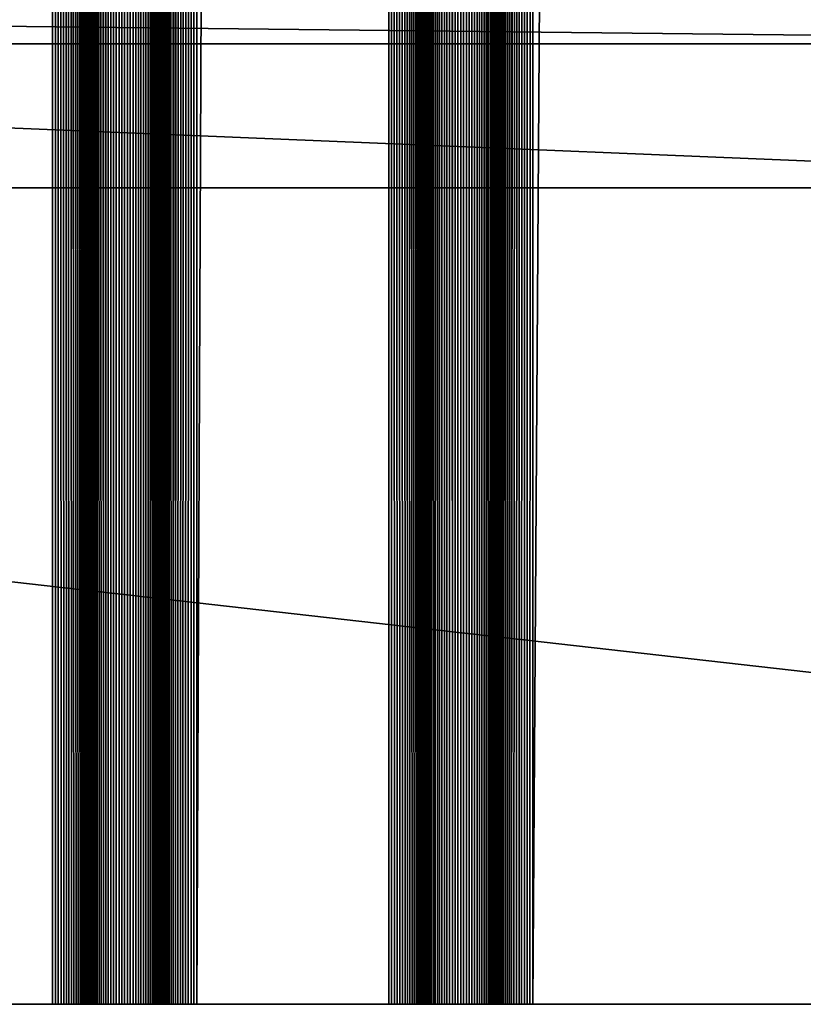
# Model space of a CAD drawing. Extents: x -226 to 226, y -900 to 900.
# Tile 193 of 256: x 149 to 165, y -900 to -880. Entities that reach past the tile are written whole.
import ezdxf

# ---------------------------------------------------------------- set-up
doc = ezdxf.new("R2010")
doc.units = 0
doc.header["$LTSCALE"] = 65.185185
for name, color, linetype in [('117', 7, 'CONTINUOUS'), ('165', 7, 'CONTINUOUS'), ('166', 7, 'CONTINUOUS'), ('167', 7, 'CONTINUOUS'), ('168', 7, 'CONTINUOUS'), ('169', 7, 'CONTINUOUS'), ('170', 7, 'CONTINUOUS'), ('171', 7, 'CONTINUOUS'), ('172', 7, 'CONTINUOUS'), ('173', 7, 'CONTINUOUS'), ('174', 7, 'CONTINUOUS'), ('175', 7, 'CONTINUOUS'), ('176', 7, 'CONTINUOUS'), ('177', 7, 'CONTINUOUS'), ('229', 7, 'CONTINUOUS'), ('245', 7, 'CONTINUOUS'), ('255', 7, 'CONTINUOUS'), ('258', 7, 'CONTINUOUS')]:
    doc.layers.add(name, color=color, linetype=linetype)

msp = doc.modelspace()

# ---------------------------------------------------------------- linework, layer by layer
at = {"layer": '117', "color": 7, "linetype": 'CONTINUOUS'}
for points in [[(181.5, -880), (76, -880), (91.3, -879), (181.5, -880)], [(167.7, -879), (181.5, -880), (91.3, -879), (167.7, -879)], [(226, -900), (76, -900), (76, -883), (226, -900)], [(181.5, -883), (226, -900), (76, -883), (181.5, -883)]]:
    msp.add_3dface(points, dxfattribs=at)
at = {"layer": '165', "color": 7, "linetype": 'CONTINUOUS'}
for points in [[(146.75, -900, 1.9), (149.25, -900, 1.9), (149.25, 0, 1.9), (146.75, -900, 1.9)], [(146.75, 0, 1.9), (146.75, -900, 1.9), (149.25, 0, 1.9), (146.75, 0, 1.9)]]:
    msp.add_3dface(points, dxfattribs=at)
at = {"layer": '166', "color": 7, "linetype": 'CONTINUOUS'}
for points in [[(149.25, -900, 1.9), (149.309, -900, 1.902), (149.25, 0, 1.9), (149.25, -900, 1.9)], [(149.367, -900, 1.909), (149.425, -900, 1.921), (149.25, 0, 1.9), (149.367, -900, 1.909)], [(149.309, -900, 1.902), (149.367, -900, 1.909), (149.25, 0, 1.9), (149.309, -900, 1.902)], [(149.425, -900, 1.921), (149.482, -900, 1.937), (149.25, 0, 1.9), (149.425, -900, 1.921)], [(149.482, -900, 1.937), (149.537, -900, 1.957), (149.25, 0, 1.9), (149.482, -900, 1.937)], [(149.537, -900, 1.957), (149.59, -900, 1.982), (149.25, 0, 1.9), (149.537, -900, 1.957)], [(149.59, -900, 1.982), (149.642, -900, 2.011), (149.25, 0, 1.9), (149.59, -900, 1.982)], [(149.642, -900, 2.011), (149.691, -900, 2.043), (149.25, 0, 1.9), (149.642, -900, 2.011)], [(149.691, -900, 2.043), (149.737, -900, 2.08), (149.25, 0, 1.9), (149.691, -900, 2.043)], [(149.737, -900, 2.08), (149.78, -900, 2.12), (149.25, 0, 1.9), (149.737, -900, 2.08)], [(149.78, -900, 2.12), (149.82, -900, 2.163), (149.25, 0, 1.9), (149.78, -900, 2.12)], [(149.82, -900, 2.163), (149.857, -900, 2.209), (149.25, 0, 1.9), (149.82, -900, 2.163)], [(149.857, -900, 2.209), (150, 0, 2.65), (149.25, 0, 1.9), (149.857, -900, 2.209)], [(149.889, -900, 2.258), (150, 0, 2.65), (149.857, -900, 2.209), (149.889, -900, 2.258)], [(149.918, -900, 2.31), (150, 0, 2.65), (149.889, -900, 2.258), (149.918, -900, 2.31)], [(149.943, -900, 2.363), (150, 0, 2.65), (149.918, -900, 2.31), (149.943, -900, 2.363)], [(149.963, -900, 2.418), (150, 0, 2.65), (149.943, -900, 2.363), (149.963, -900, 2.418)], [(149.979, -900, 2.475), (150, 0, 2.65), (149.963, -900, 2.418), (149.979, -900, 2.475)], [(149.991, -900, 2.533), (150, 0, 2.65), (149.979, -900, 2.475), (149.991, -900, 2.533)], [(149.998, -900, 2.591), (150, 0, 2.65), (149.991, -900, 2.533), (149.998, -900, 2.591)], [(150, -900, 2.65), (150, 0, 2.65), (149.998, -900, 2.591), (150, -900, 2.65)]]:
    msp.add_3dface(points, dxfattribs=at)
at = {"layer": '167', "color": 7, "linetype": 'CONTINUOUS'}
for points in [[(150, -900, 2.65), (150, -900, 6.15), (150, 0, 6.15), (150, -900, 2.65)], [(150, 0, 2.65), (150, -900, 2.65), (150, 0, 6.15), (150, 0, 2.65)]]:
    msp.add_3dface(points, dxfattribs=at)
at = {"layer": '168', "color": 7, "linetype": 'CONTINUOUS'}
for points in [[(150.263, 900, 6.72), (150, 0, 6.15), (150.309, -900, 6.757), (150.263, 900, 6.72)], [(150.309, -900, 6.757), (150.309, 900, 6.757), (150.263, 900, 6.72), (150.309, -900, 6.757)], [(150.309, -900, 6.757), (150.358, -900, 6.789), (150.309, 900, 6.757), (150.309, -900, 6.757)], [(150.358, -900, 6.789), (150.358, 900, 6.789), (150.309, 900, 6.757), (150.358, -900, 6.789)], [(150.358, -900, 6.789), (150.41, -900, 6.818), (150.358, 900, 6.789), (150.358, -900, 6.789)], [(150.41, -900, 6.818), (150.41, 900, 6.818), (150.358, 900, 6.789), (150.41, -900, 6.818)], [(150.41, -900, 6.818), (150.463, -900, 6.843), (150.41, 900, 6.818), (150.41, -900, 6.818)], [(150.463, -900, 6.843), (150.463, 900, 6.843), (150.41, 900, 6.818), (150.463, -900, 6.843)], [(150.463, -900, 6.843), (150.518, -900, 6.863), (150.463, 900, 6.843), (150.463, -900, 6.843)], [(150.518, -900, 6.863), (150.518, 900, 6.863), (150.463, 900, 6.843), (150.518, -900, 6.863)], [(150.518, -900, 6.863), (150.575, -900, 6.879), (150.518, 900, 6.863), (150.518, -900, 6.863)], [(150.575, -900, 6.879), (150.575, 900, 6.879), (150.518, 900, 6.863), (150.575, -900, 6.879)], [(150.575, -900, 6.879), (150.633, -900, 6.891), (150.575, 900, 6.879), (150.575, -900, 6.879)], [(150.633, -900, 6.891), (150.633, 900, 6.891), (150.575, 900, 6.879), (150.633, -900, 6.891)], [(150.633, -900, 6.891), (150.691, -900, 6.898), (150.633, 900, 6.891), (150.633, -900, 6.891)], [(150.691, -900, 6.898), (150.691, 900, 6.898), (150.633, 900, 6.891), (150.691, -900, 6.898)], [(150.691, -900, 6.898), (150.75, -900, 6.9), (150.691, 900, 6.898), (150.691, -900, 6.898)], [(150.75, -900, 6.9), (150.75, 900, 6.9), (150.691, 900, 6.898), (150.75, -900, 6.9)], [(150.75, -900, 6.9), (150.809, -900, 6.898), (150.75, 900, 6.9), (150.75, -900, 6.9)], [(150.809, -900, 6.898), (150.809, 900, 6.898), (150.75, 900, 6.9), (150.809, -900, 6.898)], [(150.809, -900, 6.898), (150.867, -900, 6.891), (150.809, 900, 6.898), (150.809, -900, 6.898)], [(150.867, -900, 6.891), (150.867, 900, 6.891), (150.809, 900, 6.898), (150.867, -900, 6.891)], [(150.867, -900, 6.891), (150.925, -900, 6.879), (150.867, 900, 6.891), (150.867, -900, 6.891)], [(150.925, -900, 6.879), (150.925, 900, 6.879), (150.867, 900, 6.891), (150.925, -900, 6.879)], [(150.925, -900, 6.879), (150.982, -900, 6.863), (150.925, 900, 6.879), (150.925, -900, 6.879)], [(150.982, -900, 6.863), (150.982, 900, 6.863), (150.925, 900, 6.879), (150.982, -900, 6.863)], [(150.982, -900, 6.863), (151.037, -900, 6.843), (150.982, 900, 6.863), (150.982, -900, 6.863)], [(151.037, -900, 6.843), (151.037, 900, 6.843), (150.982, 900, 6.863), (151.037, -900, 6.843)], [(151.037, -900, 6.843), (151.09, -900, 6.818), (151.037, 900, 6.843), (151.037, -900, 6.843)], [(151.09, -900, 6.818), (151.09, 900, 6.818), (151.037, 900, 6.843), (151.09, -900, 6.818)], [(151.09, -900, 6.818), (151.142, -900, 6.789), (151.09, 900, 6.818), (151.09, -900, 6.818)], [(151.142, -900, 6.789), (151.142, 900, 6.789), (151.09, 900, 6.818), (151.142, -900, 6.789)], [(151.142, -900, 6.789), (151.191, -900, 6.757), (151.142, 900, 6.789), (151.142, -900, 6.789)], [(151.191, -900, 6.757), (151.191, 900, 6.757), (151.142, 900, 6.789), (151.191, -900, 6.757)], [(151.191, -900, 6.757), (151.237, -900, 6.72), (151.191, 900, 6.757), (151.191, -900, 6.757)], [(151.237, -900, 6.72), (151.5, 0, 6.15), (151.191, 900, 6.757), (151.237, -900, 6.72)], [(150, -900, 6.15), (150.002, -900, 6.209), (150, 0, 6.15), (150, -900, 6.15)], [(150.009, -900, 6.267), (150.021, -900, 6.325), (150, 0, 6.15), (150.009, -900, 6.267)], [(150.002, -900, 6.209), (150.009, -900, 6.267), (150, 0, 6.15), (150.002, -900, 6.209)], [(150.021, -900, 6.325), (150.037, -900, 6.382), (150, 0, 6.15), (150.021, -900, 6.325)], [(150.037, -900, 6.382), (150.057, -900, 6.437), (150, 0, 6.15), (150.037, -900, 6.382)], [(150.057, -900, 6.437), (150.082, -900, 6.49), (150, 0, 6.15), (150.057, -900, 6.437)], [(150.082, -900, 6.49), (150.111, -900, 6.542), (150, 0, 6.15), (150.082, -900, 6.49)], [(150.111, -900, 6.542), (150.143, -900, 6.591), (150, 0, 6.15), (150.111, -900, 6.542)], [(150.143, -900, 6.591), (150.18, -900, 6.637), (150, 0, 6.15), (150.143, -900, 6.591)], [(150.18, -900, 6.637), (150.22, -900, 6.68), (150, 0, 6.15), (150.18, -900, 6.637)], [(150.22, -900, 6.68), (150.263, -900, 6.72), (150, 0, 6.15), (150.22, -900, 6.68)], [(150.263, -900, 6.72), (150.309, -900, 6.757), (150, 0, 6.15), (150.263, -900, 6.72)], [(151.28, -900, 6.68), (151.5, 0, 6.15), (151.237, -900, 6.72), (151.28, -900, 6.68)], [(151.32, -900, 6.637), (151.5, 0, 6.15), (151.28, -900, 6.68), (151.32, -900, 6.637)], [(151.357, -900, 6.591), (151.5, 0, 6.15), (151.32, -900, 6.637), (151.357, -900, 6.591)], [(151.389, -900, 6.542), (151.5, 0, 6.15), (151.357, -900, 6.591), (151.389, -900, 6.542)], [(151.418, -900, 6.49), (151.5, 0, 6.15), (151.389, -900, 6.542), (151.418, -900, 6.49)], [(151.443, -900, 6.437), (151.5, 0, 6.15), (151.418, -900, 6.49), (151.443, -900, 6.437)], [(151.463, -900, 6.382), (151.5, 0, 6.15), (151.443, -900, 6.437), (151.463, -900, 6.382)], [(151.479, -900, 6.325), (151.5, 0, 6.15), (151.463, -900, 6.382), (151.479, -900, 6.325)], [(151.491, -900, 6.267), (151.5, 0, 6.15), (151.479, -900, 6.325), (151.491, -900, 6.267)], [(151.498, -900, 6.209), (151.5, 0, 6.15), (151.491, -900, 6.267), (151.498, -900, 6.209)], [(151.5, -900, 6.15), (151.5, 0, 6.15), (151.498, -900, 6.209), (151.5, -900, 6.15)]]:
    msp.add_3dface(points, dxfattribs=at)
at = {"layer": '169', "color": 7, "linetype": 'CONTINUOUS'}
for points in [[(151.5, -900, 6.15), (151.5, -900, 2.65), (151.5, 0, 2.65), (151.5, -900, 6.15)], [(151.5, 0, 6.15), (151.5, -900, 6.15), (151.5, 0, 2.65), (151.5, 0, 6.15)]]:
    msp.add_3dface(points, dxfattribs=at)
at = {"layer": '170', "color": 7, "linetype": 'CONTINUOUS'}
for points in [[(151.5, -900, 2.65), (151.502, -900, 2.591), (151.5, 0, 2.65), (151.5, -900, 2.65)], [(151.509, -900, 2.533), (151.521, -900, 2.475), (151.5, 0, 2.65), (151.509, -900, 2.533)], [(151.502, -900, 2.591), (151.509, -900, 2.533), (151.5, 0, 2.65), (151.502, -900, 2.591)], [(151.521, -900, 2.475), (151.537, -900, 2.418), (151.5, 0, 2.65), (151.521, -900, 2.475)], [(151.537, -900, 2.418), (151.557, -900, 2.363), (151.5, 0, 2.65), (151.537, -900, 2.418)], [(151.557, -900, 2.363), (151.582, -900, 2.31), (151.5, 0, 2.65), (151.557, -900, 2.363)], [(151.582, -900, 2.31), (151.611, -900, 2.258), (151.5, 0, 2.65), (151.582, -900, 2.31)], [(151.611, -900, 2.258), (151.643, -900, 2.209), (151.5, 0, 2.65), (151.611, -900, 2.258)], [(151.643, -900, 2.209), (151.68, -900, 2.163), (151.5, 0, 2.65), (151.643, -900, 2.209)], [(151.68, -900, 2.163), (151.72, -900, 2.12), (151.5, 0, 2.65), (151.68, -900, 2.163)], [(151.72, -900, 2.12), (151.763, -900, 2.08), (151.5, 0, 2.65), (151.72, -900, 2.12)], [(151.763, -900, 2.08), (151.809, -900, 2.043), (151.5, 0, 2.65), (151.763, -900, 2.08)], [(151.809, -900, 2.043), (152.25, 0, 1.9), (151.5, 0, 2.65), (151.809, -900, 2.043)], [(151.858, -900, 2.011), (152.25, 0, 1.9), (151.809, -900, 2.043), (151.858, -900, 2.011)], [(151.91, -900, 1.982), (152.25, 0, 1.9), (151.858, -900, 2.011), (151.91, -900, 1.982)], [(151.963, -900, 1.957), (152.25, 0, 1.9), (151.91, -900, 1.982), (151.963, -900, 1.957)], [(152.018, -900, 1.937), (152.25, 0, 1.9), (151.963, -900, 1.957), (152.018, -900, 1.937)], [(152.075, -900, 1.921), (152.25, 0, 1.9), (152.018, -900, 1.937), (152.075, -900, 1.921)], [(152.133, -900, 1.909), (152.25, 0, 1.9), (152.075, -900, 1.921), (152.133, -900, 1.909)], [(152.191, -900, 1.902), (152.25, 0, 1.9), (152.133, -900, 1.909), (152.191, -900, 1.902)], [(152.25, -900, 1.9), (152.25, 0, 1.9), (152.191, -900, 1.902), (152.25, -900, 1.9)]]:
    msp.add_3dface(points, dxfattribs=at)
at = {"layer": '171', "color": 7, "linetype": 'CONTINUOUS'}
for points in [[(152.25, -900, 1.9), (156.25, -900, 1.9), (156.25, 0, 1.9), (152.25, -900, 1.9)], [(152.25, 0, 1.9), (152.25, -900, 1.9), (156.25, 0, 1.9), (152.25, 0, 1.9)]]:
    msp.add_3dface(points, dxfattribs=at)
at = {"layer": '172', "color": 7, "linetype": 'CONTINUOUS'}
for points in [[(156.25, -900, 1.9), (156.309, -900, 1.902), (156.25, 0, 1.9), (156.25, -900, 1.9)], [(156.367, -900, 1.909), (156.425, -900, 1.921), (156.25, 0, 1.9), (156.367, -900, 1.909)], [(156.309, -900, 1.902), (156.367, -900, 1.909), (156.25, 0, 1.9), (156.309, -900, 1.902)], [(156.425, -900, 1.921), (156.482, -900, 1.937), (156.25, 0, 1.9), (156.425, -900, 1.921)], [(156.482, -900, 1.937), (156.537, -900, 1.957), (156.25, 0, 1.9), (156.482, -900, 1.937)], [(156.537, -900, 1.957), (156.59, -900, 1.982), (156.25, 0, 1.9), (156.537, -900, 1.957)], [(156.59, -900, 1.982), (156.642, -900, 2.011), (156.25, 0, 1.9), (156.59, -900, 1.982)], [(156.642, -900, 2.011), (156.691, -900, 2.043), (156.25, 0, 1.9), (156.642, -900, 2.011)], [(156.691, -900, 2.043), (156.737, -900, 2.08), (156.25, 0, 1.9), (156.691, -900, 2.043)], [(156.737, -900, 2.08), (156.78, -900, 2.12), (156.25, 0, 1.9), (156.737, -900, 2.08)], [(156.78, -900, 2.12), (156.82, -900, 2.163), (156.25, 0, 1.9), (156.78, -900, 2.12)], [(156.82, -900, 2.163), (156.857, -900, 2.209), (156.25, 0, 1.9), (156.82, -900, 2.163)], [(156.857, -900, 2.209), (157, 0, 2.65), (156.25, 0, 1.9), (156.857, -900, 2.209)], [(156.889, -900, 2.258), (157, 0, 2.65), (156.857, -900, 2.209), (156.889, -900, 2.258)], [(156.918, -900, 2.31), (157, 0, 2.65), (156.889, -900, 2.258), (156.918, -900, 2.31)], [(156.943, -900, 2.363), (157, 0, 2.65), (156.918, -900, 2.31), (156.943, -900, 2.363)], [(156.963, -900, 2.418), (157, 0, 2.65), (156.943, -900, 2.363), (156.963, -900, 2.418)], [(156.979, -900, 2.475), (157, 0, 2.65), (156.963, -900, 2.418), (156.979, -900, 2.475)], [(156.991, -900, 2.533), (157, 0, 2.65), (156.979, -900, 2.475), (156.991, -900, 2.533)], [(156.998, -900, 2.591), (157, 0, 2.65), (156.991, -900, 2.533), (156.998, -900, 2.591)], [(157, -900, 2.65), (157, 0, 2.65), (156.998, -900, 2.591), (157, -900, 2.65)]]:
    msp.add_3dface(points, dxfattribs=at)
at = {"layer": '173', "color": 7, "linetype": 'CONTINUOUS'}
for points in [[(157, -900, 2.65), (157, -900, 6.15), (157, 0, 6.15), (157, -900, 2.65)], [(157, 0, 2.65), (157, -900, 2.65), (157, 0, 6.15), (157, 0, 2.65)]]:
    msp.add_3dface(points, dxfattribs=at)
at = {"layer": '174', "color": 7, "linetype": 'CONTINUOUS'}
for points in [[(157.263, 900, 6.72), (157, 0, 6.15), (157.309, -900, 6.757), (157.263, 900, 6.72)], [(157.309, -900, 6.757), (157.309, 900, 6.757), (157.263, 900, 6.72), (157.309, -900, 6.757)], [(157.309, -900, 6.757), (157.358, -900, 6.789), (157.309, 900, 6.757), (157.309, -900, 6.757)], [(157.358, -900, 6.789), (157.358, 900, 6.789), (157.309, 900, 6.757), (157.358, -900, 6.789)], [(157.358, -900, 6.789), (157.41, -900, 6.818), (157.358, 900, 6.789), (157.358, -900, 6.789)], [(157.41, -900, 6.818), (157.41, 900, 6.818), (157.358, 900, 6.789), (157.41, -900, 6.818)], [(157.41, -900, 6.818), (157.463, -900, 6.843), (157.41, 900, 6.818), (157.41, -900, 6.818)], [(157.463, -900, 6.843), (157.463, 900, 6.843), (157.41, 900, 6.818), (157.463, -900, 6.843)], [(157.463, -900, 6.843), (157.518, -900, 6.863), (157.463, 900, 6.843), (157.463, -900, 6.843)], [(157.518, -900, 6.863), (157.518, 900, 6.863), (157.463, 900, 6.843), (157.518, -900, 6.863)], [(157.518, -900, 6.863), (157.575, -900, 6.879), (157.518, 900, 6.863), (157.518, -900, 6.863)], [(157.575, -900, 6.879), (157.575, 900, 6.879), (157.518, 900, 6.863), (157.575, -900, 6.879)], [(157.575, -900, 6.879), (157.633, -900, 6.891), (157.575, 900, 6.879), (157.575, -900, 6.879)], [(157.633, -900, 6.891), (157.633, 900, 6.891), (157.575, 900, 6.879), (157.633, -900, 6.891)], [(157.633, -900, 6.891), (157.691, -900, 6.898), (157.633, 900, 6.891), (157.633, -900, 6.891)], [(157.691, -900, 6.898), (157.691, 900, 6.898), (157.633, 900, 6.891), (157.691, -900, 6.898)], [(157.691, -900, 6.898), (157.75, -900, 6.9), (157.691, 900, 6.898), (157.691, -900, 6.898)], [(157.75, -900, 6.9), (157.75, 900, 6.9), (157.691, 900, 6.898), (157.75, -900, 6.9)], [(157.75, -900, 6.9), (157.809, -900, 6.898), (157.75, 900, 6.9), (157.75, -900, 6.9)], [(157.809, -900, 6.898), (157.809, 900, 6.898), (157.75, 900, 6.9), (157.809, -900, 6.898)], [(157.809, -900, 6.898), (157.867, -900, 6.891), (157.809, 900, 6.898), (157.809, -900, 6.898)], [(157.867, -900, 6.891), (157.867, 900, 6.891), (157.809, 900, 6.898), (157.867, -900, 6.891)], [(157.867, -900, 6.891), (157.925, -900, 6.879), (157.867, 900, 6.891), (157.867, -900, 6.891)], [(157.925, -900, 6.879), (157.925, 900, 6.879), (157.867, 900, 6.891), (157.925, -900, 6.879)], [(157.925, -900, 6.879), (157.982, -900, 6.863), (157.925, 900, 6.879), (157.925, -900, 6.879)], [(157.982, -900, 6.863), (157.982, 900, 6.863), (157.925, 900, 6.879), (157.982, -900, 6.863)], [(157.982, -900, 6.863), (158.037, -900, 6.843), (157.982, 900, 6.863), (157.982, -900, 6.863)], [(158.037, -900, 6.843), (158.037, 900, 6.843), (157.982, 900, 6.863), (158.037, -900, 6.843)], [(158.037, -900, 6.843), (158.09, -900, 6.818), (158.037, 900, 6.843), (158.037, -900, 6.843)], [(158.09, -900, 6.818), (158.09, 900, 6.818), (158.037, 900, 6.843), (158.09, -900, 6.818)], [(158.09, -900, 6.818), (158.142, -900, 6.789), (158.09, 900, 6.818), (158.09, -900, 6.818)], [(158.142, -900, 6.789), (158.142, 900, 6.789), (158.09, 900, 6.818), (158.142, -900, 6.789)], [(158.142, -900, 6.789), (158.191, -900, 6.757), (158.142, 900, 6.789), (158.142, -900, 6.789)], [(158.191, -900, 6.757), (158.191, 900, 6.757), (158.142, 900, 6.789), (158.191, -900, 6.757)], [(158.191, -900, 6.757), (158.237, -900, 6.72), (158.191, 900, 6.757), (158.191, -900, 6.757)], [(158.237, -900, 6.72), (158.5, 0, 6.15), (158.191, 900, 6.757), (158.237, -900, 6.72)], [(157, -900, 6.15), (157.002, -900, 6.209), (157, 0, 6.15), (157, -900, 6.15)], [(157.009, -900, 6.267), (157.021, -900, 6.325), (157, 0, 6.15), (157.009, -900, 6.267)], [(157.002, -900, 6.209), (157.009, -900, 6.267), (157, 0, 6.15), (157.002, -900, 6.209)], [(157.021, -900, 6.325), (157.037, -900, 6.382), (157, 0, 6.15), (157.021, -900, 6.325)], [(157.037, -900, 6.382), (157.057, -900, 6.437), (157, 0, 6.15), (157.037, -900, 6.382)], [(157.057, -900, 6.437), (157.082, -900, 6.49), (157, 0, 6.15), (157.057, -900, 6.437)], [(157.082, -900, 6.49), (157.111, -900, 6.542), (157, 0, 6.15), (157.082, -900, 6.49)], [(157.111, -900, 6.542), (157.143, -900, 6.591), (157, 0, 6.15), (157.111, -900, 6.542)], [(157.143, -900, 6.591), (157.18, -900, 6.637), (157, 0, 6.15), (157.143, -900, 6.591)], [(157.18, -900, 6.637), (157.22, -900, 6.68), (157, 0, 6.15), (157.18, -900, 6.637)], [(157.22, -900, 6.68), (157.263, -900, 6.72), (157, 0, 6.15), (157.22, -900, 6.68)], [(157.263, -900, 6.72), (157.309, -900, 6.757), (157, 0, 6.15), (157.263, -900, 6.72)], [(158.28, -900, 6.68), (158.5, 0, 6.15), (158.237, -900, 6.72), (158.28, -900, 6.68)], [(158.32, -900, 6.637), (158.5, 0, 6.15), (158.28, -900, 6.68), (158.32, -900, 6.637)], [(158.357, -900, 6.591), (158.5, 0, 6.15), (158.32, -900, 6.637), (158.357, -900, 6.591)], [(158.389, -900, 6.542), (158.5, 0, 6.15), (158.357, -900, 6.591), (158.389, -900, 6.542)], [(158.418, -900, 6.49), (158.5, 0, 6.15), (158.389, -900, 6.542), (158.418, -900, 6.49)], [(158.443, -900, 6.437), (158.5, 0, 6.15), (158.418, -900, 6.49), (158.443, -900, 6.437)], [(158.463, -900, 6.382), (158.5, 0, 6.15), (158.443, -900, 6.437), (158.463, -900, 6.382)], [(158.479, -900, 6.325), (158.5, 0, 6.15), (158.463, -900, 6.382), (158.479, -900, 6.325)], [(158.491, -900, 6.267), (158.5, 0, 6.15), (158.479, -900, 6.325), (158.491, -900, 6.267)], [(158.498, -900, 6.209), (158.5, 0, 6.15), (158.491, -900, 6.267), (158.498, -900, 6.209)], [(158.5, -900, 6.15), (158.5, 0, 6.15), (158.498, -900, 6.209), (158.5, -900, 6.15)]]:
    msp.add_3dface(points, dxfattribs=at)
at = {"layer": '175', "color": 7, "linetype": 'CONTINUOUS'}
for points in [[(158.5, -900, 6.15), (158.5, -900, 2.65), (158.5, 0, 2.65), (158.5, -900, 6.15)], [(158.5, 0, 6.15), (158.5, -900, 6.15), (158.5, 0, 2.65), (158.5, 0, 6.15)]]:
    msp.add_3dface(points, dxfattribs=at)
at = {"layer": '176', "color": 7, "linetype": 'CONTINUOUS'}
for points in [[(158.5, -900, 2.65), (158.502, -900, 2.591), (158.5, 0, 2.65), (158.5, -900, 2.65)], [(158.509, -900, 2.533), (158.521, -900, 2.475), (158.5, 0, 2.65), (158.509, -900, 2.533)], [(158.502, -900, 2.591), (158.509, -900, 2.533), (158.5, 0, 2.65), (158.502, -900, 2.591)], [(158.521, -900, 2.475), (158.537, -900, 2.418), (158.5, 0, 2.65), (158.521, -900, 2.475)], [(158.537, -900, 2.418), (158.557, -900, 2.363), (158.5, 0, 2.65), (158.537, -900, 2.418)], [(158.557, -900, 2.363), (158.582, -900, 2.31), (158.5, 0, 2.65), (158.557, -900, 2.363)], [(158.582, -900, 2.31), (158.611, -900, 2.258), (158.5, 0, 2.65), (158.582, -900, 2.31)], [(158.611, -900, 2.258), (158.643, -900, 2.209), (158.5, 0, 2.65), (158.611, -900, 2.258)], [(158.643, -900, 2.209), (158.68, -900, 2.163), (158.5, 0, 2.65), (158.643, -900, 2.209)], [(158.68, -900, 2.163), (158.72, -900, 2.12), (158.5, 0, 2.65), (158.68, -900, 2.163)], [(158.72, -900, 2.12), (158.763, -900, 2.08), (158.5, 0, 2.65), (158.72, -900, 2.12)], [(158.763, -900, 2.08), (158.809, -900, 2.043), (158.5, 0, 2.65), (158.763, -900, 2.08)], [(158.809, -900, 2.043), (159.25, 0, 1.9), (158.5, 0, 2.65), (158.809, -900, 2.043)], [(158.858, -900, 2.011), (159.25, 0, 1.9), (158.809, -900, 2.043), (158.858, -900, 2.011)], [(158.91, -900, 1.982), (159.25, 0, 1.9), (158.858, -900, 2.011), (158.91, -900, 1.982)], [(158.963, -900, 1.957), (159.25, 0, 1.9), (158.91, -900, 1.982), (158.963, -900, 1.957)], [(159.018, -900, 1.937), (159.25, 0, 1.9), (158.963, -900, 1.957), (159.018, -900, 1.937)], [(159.075, -900, 1.921), (159.25, 0, 1.9), (159.018, -900, 1.937), (159.075, -900, 1.921)], [(159.133, -900, 1.909), (159.25, 0, 1.9), (159.075, -900, 1.921), (159.133, -900, 1.909)], [(159.191, -900, 1.902), (159.25, 0, 1.9), (159.133, -900, 1.909), (159.191, -900, 1.902)], [(159.25, -900, 1.9), (159.25, 0, 1.9), (159.191, -900, 1.902), (159.25, -900, 1.9)]]:
    msp.add_3dface(points, dxfattribs=at)
at = {"layer": '177', "color": 7, "linetype": 'CONTINUOUS'}
for points in [[(159.25, -900, 1.9), (165.25, -900, 1.9), (165.25, 0, 1.9), (159.25, -900, 1.9)], [(159.25, 0, 1.9), (159.25, -900, 1.9), (165.25, 0, 1.9), (159.25, 0, 1.9)]]:
    msp.add_3dface(points, dxfattribs=at)
at = {"layer": '229', "color": 7, "linetype": 'CONTINUOUS'}
for points in [[(76, -900, 1.9), (76, -900), (226, -900), (76, -900, 1.9)], [(77.25, -900, 1.9), (76, -900, 1.9), (226, -900), (77.25, -900, 1.9)], [(77.309, -900, 1.902), (77.25, -900, 1.9), (226, -900), (77.309, -900, 1.902)], [(77.367, -900, 1.909), (77.309, -900, 1.902), (226, -900), (77.367, -900, 1.909)], [(77.425, -900, 1.921), (77.367, -900, 1.909), (226, -900), (77.425, -900, 1.921)], [(80.25, -900, 1.9), (77.425, -900, 1.921), (226, -900), (80.25, -900, 1.9)], [(86.25, -900, 1.9), (80.25, -900, 1.9), (226, -900), (86.25, -900, 1.9)], [(86.309, -900, 1.902), (86.25, -900, 1.9), (226, -900), (86.309, -900, 1.902)], [(86.367, -900, 1.909), (86.309, -900, 1.902), (226, -900), (86.367, -900, 1.909)], [(86.425, -900, 1.921), (86.367, -900, 1.909), (226, -900), (86.425, -900, 1.921)], [(226, -900), (89.25, -900, 1.9), (86.425, -900, 1.921), (226, -900)], [(93.25, -900, 1.9), (89.25, -900, 1.9), (226, -900), (93.25, -900, 1.9)], [(93.309, -900, 1.902), (93.25, -900, 1.9), (226, -900), (93.309, -900, 1.902)], [(93.367, -900, 1.909), (93.309, -900, 1.902), (226, -900), (93.367, -900, 1.909)], [(93.425, -900, 1.921), (93.367, -900, 1.909), (226, -900), (93.425, -900, 1.921)], [(93.482, -900, 1.937), (93.425, -900, 1.921), (226, -900), (93.482, -900, 1.937)], [(93.537, -900, 1.957), (93.482, -900, 1.937), (226, -900), (93.537, -900, 1.957)], [(93.59, -900, 1.982), (93.537, -900, 1.957), (226, -900), (93.59, -900, 1.982)], [(93.642, -900, 2.011), (93.59, -900, 1.982), (226, -900), (93.642, -900, 2.011)], [(93.691, -900, 2.043), (93.642, -900, 2.011), (226, -900), (93.691, -900, 2.043)], [(93.737, -900, 2.08), (93.691, -900, 2.043), (226, -900), (93.737, -900, 2.08)], [(93.78, -900, 2.12), (93.737, -900, 2.08), (226, -900), (93.78, -900, 2.12)], [(93.82, -900, 2.163), (93.78, -900, 2.12), (226, -900), (93.82, -900, 2.163)], [(93.857, -900, 2.209), (93.82, -900, 2.163), (226, -900), (93.857, -900, 2.209)], [(226, -900), (115.25, -900, 1.9), (93.857, -900, 2.209), (226, -900)], [(117.75, -900, 1.9), (115.25, -900, 1.9), (226, -900), (117.75, -900, 1.9)], [(117.809, -900, 1.902), (117.75, -900, 1.9), (226, -900), (117.809, -900, 1.902)], [(117.867, -900, 1.909), (117.809, -900, 1.902), (226, -900), (117.867, -900, 1.909)], [(117.925, -900, 1.921), (117.867, -900, 1.909), (226, -900), (117.925, -900, 1.921)], [(117.982, -900, 1.937), (117.925, -900, 1.921), (226, -900), (117.982, -900, 1.937)], [(120.75, -900, 1.9), (117.982, -900, 1.937), (226, -900), (120.75, -900, 1.9)], [(123.25, -900, 1.9), (120.75, -900, 1.9), (226, -900), (123.25, -900, 1.9)], [(123.309, -900, 1.902), (123.25, -900, 1.9), (226, -900), (123.309, -900, 1.902)], [(123.367, -900, 1.909), (123.309, -900, 1.902), (226, -900), (123.367, -900, 1.909)], [(123.425, -900, 1.921), (123.367, -900, 1.909), (226, -900), (123.425, -900, 1.921)], [(123.482, -900, 1.937), (123.425, -900, 1.921), (226, -900), (123.482, -900, 1.937)], [(126.25, -900, 1.9), (123.482, -900, 1.937), (226, -900), (126.25, -900, 1.9)], [(132.25, -900, 1.9), (126.25, -900, 1.9), (226, -900), (132.25, -900, 1.9)], [(132.309, -900, 1.902), (132.25, -900, 1.9), (226, -900), (132.309, -900, 1.902)], [(132.367, -900, 1.909), (132.309, -900, 1.902), (226, -900), (132.367, -900, 1.909)], [(132.425, -900, 1.921), (132.367, -900, 1.909), (226, -900), (132.425, -900, 1.921)], [(132.482, -900, 1.937), (132.425, -900, 1.921), (226, -900), (132.482, -900, 1.937)], [(135.25, -900, 1.9), (132.482, -900, 1.937), (226, -900), (135.25, -900, 1.9)], [(137.75, -900, 1.9), (135.25, -900, 1.9), (226, -900), (137.75, -900, 1.9)], [(137.809, -900, 1.902), (137.75, -900, 1.9), (226, -900), (137.809, -900, 1.902)], [(137.867, -900, 1.909), (137.809, -900, 1.902), (226, -900), (137.867, -900, 1.909)], [(137.925, -900, 1.921), (137.867, -900, 1.909), (226, -900), (137.925, -900, 1.921)], [(137.982, -900, 1.937), (137.925, -900, 1.921), (226, -900), (137.982, -900, 1.937)], [(138.037, -900, 1.957), (137.982, -900, 1.937), (226, -900), (138.037, -900, 1.957)], [(138.09, -900, 1.982), (138.037, -900, 1.957), (226, -900), (138.09, -900, 1.982)], [(138.142, -900, 2.011), (138.09, -900, 1.982), (226, -900), (138.142, -900, 2.011)], [(138.191, -900, 2.043), (138.142, -900, 2.011), (226, -900), (138.191, -900, 2.043)], [(138.237, -900, 2.08), (138.191, -900, 2.043), (226, -900), (138.237, -900, 2.08)], [(146.75, -900, 1.9), (138.237, -900, 2.08), (226, -900), (146.75, -900, 1.9)], [(149.25, -900, 1.9), (146.75, -900, 1.9), (226, -900), (149.25, -900, 1.9)], [(149.309, -900, 1.902), (149.25, -900, 1.9), (226, -900), (149.309, -900, 1.902)], [(149.367, -900, 1.909), (149.309, -900, 1.902), (226, -900), (149.367, -900, 1.909)], [(149.425, -900, 1.921), (149.367, -900, 1.909), (226, -900), (149.425, -900, 1.921)], [(149.482, -900, 1.937), (149.425, -900, 1.921), (226, -900), (149.482, -900, 1.937)], [(149.537, -900, 1.957), (149.482, -900, 1.937), (226, -900), (149.537, -900, 1.957)], [(149.59, -900, 1.982), (149.537, -900, 1.957), (152.25, -900, 1.9), (149.59, -900, 1.982)], [(152.25, -900, 1.9), (149.537, -900, 1.957), (226, -900), (152.25, -900, 1.9)], [(149.642, -900, 2.011), (149.59, -900, 1.982), (152.191, -900, 1.902), (149.642, -900, 2.011)], [(152.191, -900, 1.902), (149.59, -900, 1.982), (152.25, -900, 1.9), (152.191, -900, 1.902)], [(149.691, -900, 2.043), (149.642, -900, 2.011), (152.191, -900, 1.902), (149.691, -900, 2.043)], [(149.737, -900, 2.08), (149.691, -900, 2.043), (152.191, -900, 1.902), (149.737, -900, 2.08)], [(149.78, -900, 2.12), (149.737, -900, 2.08), (152.191, -900, 1.902), (149.78, -900, 2.12)], [(149.82, -900, 2.163), (149.78, -900, 2.12), (152.191, -900, 1.902), (149.82, -900, 2.163)], [(149.857, -900, 2.209), (149.82, -900, 2.163), (152.133, -900, 1.909), (149.857, -900, 2.209)], [(152.133, -900, 1.909), (149.82, -900, 2.163), (152.191, -900, 1.902), (152.133, -900, 1.909)], [(149.889, -900, 2.258), (149.857, -900, 2.209), (152.133, -900, 1.909), (149.889, -900, 2.258)], [(149.918, -900, 2.31), (149.889, -900, 2.258), (152.133, -900, 1.909), (149.918, -900, 2.31)], [(149.943, -900, 2.363), (149.918, -900, 2.31), (152.075, -900, 1.921), (149.943, -900, 2.363)], [(152.075, -900, 1.921), (149.918, -900, 2.31), (152.133, -900, 1.909), (152.075, -900, 1.921)], [(149.963, -900, 2.418), (149.943, -900, 2.363), (152.075, -900, 1.921), (149.963, -900, 2.418)], [(149.979, -900, 2.475), (149.963, -900, 2.418), (152.075, -900, 1.921), (149.979, -900, 2.475)], [(149.991, -900, 2.533), (149.979, -900, 2.475), (152.018, -900, 1.937), (149.991, -900, 2.533)], [(152.018, -900, 1.937), (149.979, -900, 2.475), (152.075, -900, 1.921), (152.018, -900, 1.937)], [(149.998, -900, 2.591), (149.991, -900, 2.533), (152.018, -900, 1.937), (149.998, -900, 2.591)], [(150, -900, 2.65), (149.998, -900, 2.591), (152.018, -900, 1.937), (150, -900, 2.65)], [(150, -900, 6.15), (150, -900, 2.65), (151.557, -900, 2.363), (150, -900, 6.15)], [(151.557, -900, 2.363), (150, -900, 2.65), (151.582, -900, 2.31), (151.557, -900, 2.363)], [(151.582, -900, 2.31), (150, -900, 2.65), (151.611, -900, 2.258), (151.582, -900, 2.31)], [(151.611, -900, 2.258), (150, -900, 2.65), (151.643, -900, 2.209), (151.611, -900, 2.258)], [(151.643, -900, 2.209), (150, -900, 2.65), (151.68, -900, 2.163), (151.643, -900, 2.209)], [(151.68, -900, 2.163), (150, -900, 2.65), (151.72, -900, 2.12), (151.68, -900, 2.163)], [(151.72, -900, 2.12), (150, -900, 2.65), (151.763, -900, 2.08), (151.72, -900, 2.12)], [(151.763, -900, 2.08), (150, -900, 2.65), (151.809, -900, 2.043), (151.763, -900, 2.08)], [(151.809, -900, 2.043), (150, -900, 2.65), (151.858, -900, 2.011), (151.809, -900, 2.043)], [(151.858, -900, 2.011), (150, -900, 2.65), (151.91, -900, 1.982), (151.858, -900, 2.011)], [(151.91, -900, 1.982), (150, -900, 2.65), (151.963, -900, 1.957), (151.91, -900, 1.982)], [(151.963, -900, 1.957), (150, -900, 2.65), (152.018, -900, 1.937), (151.963, -900, 1.957)], [(150.002, -900, 6.209), (150, -900, 6.15), (151.557, -900, 2.363), (150.002, -900, 6.209)], [(150.009, -900, 6.267), (150.002, -900, 6.209), (151.557, -900, 2.363), (150.009, -900, 6.267)], [(150.021, -900, 6.325), (150.009, -900, 6.267), (151.557, -900, 2.363), (150.021, -900, 6.325)], [(150.037, -900, 6.382), (150.021, -900, 6.325), (151.557, -900, 2.363), (150.037, -900, 6.382)], [(150.057, -900, 6.437), (150.037, -900, 6.382), (151.537, -900, 2.418), (150.057, -900, 6.437)], [(151.537, -900, 2.418), (150.037, -900, 6.382), (151.557, -900, 2.363), (151.537, -900, 2.418)], [(150.082, -900, 6.49), (150.057, -900, 6.437), (151.537, -900, 2.418), (150.082, -900, 6.49)], [(150.111, -900, 6.542), (150.082, -900, 6.49), (151.537, -900, 2.418), (150.111, -900, 6.542)], [(150.143, -900, 6.591), (150.111, -900, 6.542), (151.537, -900, 2.418), (150.143, -900, 6.591)], [(150.18, -900, 6.637), (150.143, -900, 6.591), (151.537, -900, 2.418), (150.18, -900, 6.637)], [(150.22, -900, 6.68), (150.18, -900, 6.637), (151.537, -900, 2.418), (150.22, -900, 6.68)], [(150.263, -900, 6.72), (150.22, -900, 6.68), (151.537, -900, 2.418), (150.263, -900, 6.72)], [(151.537, -900, 2.418), (151.521, -900, 2.475), (150.263, -900, 6.72), (151.537, -900, 2.418)], [(150.309, -900, 6.757), (150.263, -900, 6.72), (151.521, -900, 2.475), (150.309, -900, 6.757)], [(150.358, -900, 6.789), (150.309, -900, 6.757), (151.521, -900, 2.475), (150.358, -900, 6.789)], [(150.41, -900, 6.818), (150.358, -900, 6.789), (151.521, -900, 2.475), (150.41, -900, 6.818)], [(150.463, -900, 6.843), (150.41, -900, 6.818), (151.521, -900, 2.475), (150.463, -900, 6.843)], [(150.518, -900, 6.863), (150.463, -900, 6.843), (151.521, -900, 2.475), (150.518, -900, 6.863)], [(150.575, -900, 6.879), (150.518, -900, 6.863), (151.521, -900, 2.475), (150.575, -900, 6.879)], [(150.633, -900, 6.891), (150.575, -900, 6.879), (151.521, -900, 2.475), (150.633, -900, 6.891)], [(150.691, -900, 6.898), (150.633, -900, 6.891), (151.509, -900, 2.533), (150.691, -900, 6.898)], [(151.509, -900, 2.533), (150.633, -900, 6.891), (151.521, -900, 2.475), (151.509, -900, 2.533)], [(150.75, -900, 6.9), (150.691, -900, 6.898), (151.509, -900, 2.533), (150.75, -900, 6.9)], [(150.809, -900, 6.898), (150.75, -900, 6.9), (151.509, -900, 2.533), (150.809, -900, 6.898)], [(150.867, -900, 6.891), (150.809, -900, 6.898), (151.509, -900, 2.533), (150.867, -900, 6.891)], [(150.925, -900, 6.879), (150.867, -900, 6.891), (151.509, -900, 2.533), (150.925, -900, 6.879)], [(150.982, -900, 6.863), (150.925, -900, 6.879), (151.509, -900, 2.533), (150.982, -900, 6.863)], [(151.037, -900, 6.843), (150.982, -900, 6.863), (151.502, -900, 2.591), (151.037, -900, 6.843)], [(151.502, -900, 2.591), (150.982, -900, 6.863), (151.509, -900, 2.533), (151.502, -900, 2.591)], [(151.09, -900, 6.818), (151.037, -900, 6.843), (151.502, -900, 2.591), (151.09, -900, 6.818)], [(151.142, -900, 6.789), (151.09, -900, 6.818), (151.502, -900, 2.591), (151.142, -900, 6.789)], [(151.191, -900, 6.757), (151.142, -900, 6.789), (151.502, -900, 2.591), (151.191, -900, 6.757)], [(151.237, -900, 6.72), (151.191, -900, 6.757), (151.502, -900, 2.591), (151.237, -900, 6.72)], [(151.28, -900, 6.68), (151.237, -900, 6.72), (151.502, -900, 2.591), (151.28, -900, 6.68)], [(151.32, -900, 6.637), (151.28, -900, 6.68), (151.502, -900, 2.591), (151.32, -900, 6.637)], [(151.357, -900, 6.591), (151.32, -900, 6.637), (151.5, -900, 2.65), (151.357, -900, 6.591)], [(151.5, -900, 2.65), (151.32, -900, 6.637), (151.502, -900, 2.591), (151.5, -900, 2.65)], [(151.389, -900, 6.542), (151.357, -900, 6.591), (151.5, -900, 2.65), (151.389, -900, 6.542)], [(151.418, -900, 6.49), (151.389, -900, 6.542), (151.5, -900, 2.65), (151.418, -900, 6.49)], [(151.443, -900, 6.437), (151.418, -900, 6.49), (151.5, -900, 2.65), (151.443, -900, 6.437)], [(151.463, -900, 6.382), (151.443, -900, 6.437), (151.5, -900, 2.65), (151.463, -900, 6.382)], [(151.479, -900, 6.325), (151.463, -900, 6.382), (151.5, -900, 2.65), (151.479, -900, 6.325)], [(151.491, -900, 6.267), (151.479, -900, 6.325), (151.5, -900, 2.65), (151.491, -900, 6.267)], [(151.498, -900, 6.209), (151.491, -900, 6.267), (151.5, -900, 2.65), (151.498, -900, 6.209)], [(151.5, -900, 6.15), (151.498, -900, 6.209), (151.5, -900, 2.65), (151.5, -900, 6.15)], [(156.25, -900, 1.9), (152.25, -900, 1.9), (226, -900), (156.25, -900, 1.9)], [(156.309, -900, 1.902), (156.25, -900, 1.9), (226, -900), (156.309, -900, 1.902)], [(156.367, -900, 1.909), (156.309, -900, 1.902), (226, -900), (156.367, -900, 1.909)], [(156.425, -900, 1.921), (156.367, -900, 1.909), (226, -900), (156.425, -900, 1.921)], [(156.482, -900, 1.937), (156.425, -900, 1.921), (226, -900), (156.482, -900, 1.937)], [(156.537, -900, 1.957), (156.482, -900, 1.937), (226, -900), (156.537, -900, 1.957)], [(156.59, -900, 1.982), (156.537, -900, 1.957), (159.25, -900, 1.9), (156.59, -900, 1.982)], [(159.25, -900, 1.9), (156.537, -900, 1.957), (226, -900), (159.25, -900, 1.9)], [(156.642, -900, 2.011), (156.59, -900, 1.982), (159.191, -900, 1.902), (156.642, -900, 2.011)], [(159.191, -900, 1.902), (156.59, -900, 1.982), (159.25, -900, 1.9), (159.191, -900, 1.902)], [(156.691, -900, 2.043), (156.642, -900, 2.011), (159.191, -900, 1.902), (156.691, -900, 2.043)], [(156.737, -900, 2.08), (156.691, -900, 2.043), (159.191, -900, 1.902), (156.737, -900, 2.08)], [(156.78, -900, 2.12), (156.737, -900, 2.08), (159.191, -900, 1.902), (156.78, -900, 2.12)], [(156.82, -900, 2.163), (156.78, -900, 2.12), (159.191, -900, 1.902), (156.82, -900, 2.163)], [(156.857, -900, 2.209), (156.82, -900, 2.163), (159.133, -900, 1.909), (156.857, -900, 2.209)], [(159.133, -900, 1.909), (156.82, -900, 2.163), (159.191, -900, 1.902), (159.133, -900, 1.909)], [(156.889, -900, 2.258), (156.857, -900, 2.209), (159.133, -900, 1.909), (156.889, -900, 2.258)], [(156.918, -900, 2.31), (156.889, -900, 2.258), (159.133, -900, 1.909), (156.918, -900, 2.31)], [(156.943, -900, 2.363), (156.918, -900, 2.31), (159.075, -900, 1.921), (156.943, -900, 2.363)], [(159.075, -900, 1.921), (156.918, -900, 2.31), (159.133, -900, 1.909), (159.075, -900, 1.921)], [(156.963, -900, 2.418), (156.943, -900, 2.363), (159.075, -900, 1.921), (156.963, -900, 2.418)], [(156.979, -900, 2.475), (156.963, -900, 2.418), (159.075, -900, 1.921), (156.979, -900, 2.475)], [(156.991, -900, 2.533), (156.979, -900, 2.475), (159.018, -900, 1.937), (156.991, -900, 2.533)], [(159.018, -900, 1.937), (156.979, -900, 2.475), (159.075, -900, 1.921), (159.018, -900, 1.937)], [(156.998, -900, 2.591), (156.991, -900, 2.533), (159.018, -900, 1.937), (156.998, -900, 2.591)], [(157, -900, 2.65), (156.998, -900, 2.591), (159.018, -900, 1.937), (157, -900, 2.65)], [(157, -900, 6.15), (157, -900, 2.65), (158.557, -900, 2.363), (157, -900, 6.15)], [(158.557, -900, 2.363), (157, -900, 2.65), (158.582, -900, 2.31), (158.557, -900, 2.363)], [(158.582, -900, 2.31), (157, -900, 2.65), (158.611, -900, 2.258), (158.582, -900, 2.31)], [(158.611, -900, 2.258), (157, -900, 2.65), (158.643, -900, 2.209), (158.611, -900, 2.258)], [(158.643, -900, 2.209), (157, -900, 2.65), (158.68, -900, 2.163), (158.643, -900, 2.209)], [(158.68, -900, 2.163), (157, -900, 2.65), (158.72, -900, 2.12), (158.68, -900, 2.163)], [(158.72, -900, 2.12), (157, -900, 2.65), (158.763, -900, 2.08), (158.72, -900, 2.12)], [(158.763, -900, 2.08), (157, -900, 2.65), (158.809, -900, 2.043), (158.763, -900, 2.08)], [(158.809, -900, 2.043), (157, -900, 2.65), (158.858, -900, 2.011), (158.809, -900, 2.043)], [(158.858, -900, 2.011), (157, -900, 2.65), (158.91, -900, 1.982), (158.858, -900, 2.011)], [(158.91, -900, 1.982), (157, -900, 2.65), (158.963, -900, 1.957), (158.91, -900, 1.982)], [(158.963, -900, 1.957), (157, -900, 2.65), (159.018, -900, 1.937), (158.963, -900, 1.957)], [(157.002, -900, 6.209), (157, -900, 6.15), (158.557, -900, 2.363), (157.002, -900, 6.209)], [(157.009, -900, 6.267), (157.002, -900, 6.209), (158.557, -900, 2.363), (157.009, -900, 6.267)], [(157.021, -900, 6.325), (157.009, -900, 6.267), (158.557, -900, 2.363), (157.021, -900, 6.325)], [(157.037, -900, 6.382), (157.021, -900, 6.325), (158.557, -900, 2.363), (157.037, -900, 6.382)], [(157.057, -900, 6.437), (157.037, -900, 6.382), (158.537, -900, 2.418), (157.057, -900, 6.437)], [(158.537, -900, 2.418), (157.037, -900, 6.382), (158.557, -900, 2.363), (158.537, -900, 2.418)], [(157.082, -900, 6.49), (157.057, -900, 6.437), (158.537, -900, 2.418), (157.082, -900, 6.49)], [(157.111, -900, 6.542), (157.082, -900, 6.49), (158.537, -900, 2.418), (157.111, -900, 6.542)], [(157.143, -900, 6.591), (157.111, -900, 6.542), (158.537, -900, 2.418), (157.143, -900, 6.591)], [(157.18, -900, 6.637), (157.143, -900, 6.591), (158.537, -900, 2.418), (157.18, -900, 6.637)], [(157.22, -900, 6.68), (157.18, -900, 6.637), (158.537, -900, 2.418), (157.22, -900, 6.68)], [(157.263, -900, 6.72), (157.22, -900, 6.68), (158.537, -900, 2.418), (157.263, -900, 6.72)], [(158.537, -900, 2.418), (158.521, -900, 2.475), (157.263, -900, 6.72), (158.537, -900, 2.418)], [(157.309, -900, 6.757), (157.263, -900, 6.72), (158.521, -900, 2.475), (157.309, -900, 6.757)], [(157.358, -900, 6.789), (157.309, -900, 6.757), (158.521, -900, 2.475), (157.358, -900, 6.789)], [(157.41, -900, 6.818), (157.358, -900, 6.789), (158.521, -900, 2.475), (157.41, -900, 6.818)], [(157.463, -900, 6.843), (157.41, -900, 6.818), (158.521, -900, 2.475), (157.463, -900, 6.843)], [(157.518, -900, 6.863), (157.463, -900, 6.843), (158.521, -900, 2.475), (157.518, -900, 6.863)], [(157.575, -900, 6.879), (157.518, -900, 6.863), (158.521, -900, 2.475), (157.575, -900, 6.879)], [(157.633, -900, 6.891), (157.575, -900, 6.879), (158.521, -900, 2.475), (157.633, -900, 6.891)], [(157.691, -900, 6.898), (157.633, -900, 6.891), (158.509, -900, 2.533), (157.691, -900, 6.898)], [(158.509, -900, 2.533), (157.633, -900, 6.891), (158.521, -900, 2.475), (158.509, -900, 2.533)], [(157.75, -900, 6.9), (157.691, -900, 6.898), (158.509, -900, 2.533), (157.75, -900, 6.9)], [(157.809, -900, 6.898), (157.75, -900, 6.9), (158.509, -900, 2.533), (157.809, -900, 6.898)], [(157.867, -900, 6.891), (157.809, -900, 6.898), (158.509, -900, 2.533), (157.867, -900, 6.891)], [(157.925, -900, 6.879), (157.867, -900, 6.891), (158.509, -900, 2.533), (157.925, -900, 6.879)], [(157.982, -900, 6.863), (157.925, -900, 6.879), (158.509, -900, 2.533), (157.982, -900, 6.863)], [(158.037, -900, 6.843), (157.982, -900, 6.863), (158.502, -900, 2.591), (158.037, -900, 6.843)], [(158.502, -900, 2.591), (157.982, -900, 6.863), (158.509, -900, 2.533), (158.502, -900, 2.591)], [(158.09, -900, 6.818), (158.037, -900, 6.843), (158.502, -900, 2.591), (158.09, -900, 6.818)], [(158.142, -900, 6.789), (158.09, -900, 6.818), (158.502, -900, 2.591), (158.142, -900, 6.789)], [(158.191, -900, 6.757), (158.142, -900, 6.789), (158.502, -900, 2.591), (158.191, -900, 6.757)], [(158.237, -900, 6.72), (158.191, -900, 6.757), (158.502, -900, 2.591), (158.237, -900, 6.72)], [(158.28, -900, 6.68), (158.237, -900, 6.72), (158.502, -900, 2.591), (158.28, -900, 6.68)], [(158.32, -900, 6.637), (158.28, -900, 6.68), (158.502, -900, 2.591), (158.32, -900, 6.637)], [(158.357, -900, 6.591), (158.32, -900, 6.637), (158.5, -900, 2.65), (158.357, -900, 6.591)], [(158.5, -900, 2.65), (158.32, -900, 6.637), (158.502, -900, 2.591), (158.5, -900, 2.65)], [(158.389, -900, 6.542), (158.357, -900, 6.591), (158.5, -900, 2.65), (158.389, -900, 6.542)], [(158.418, -900, 6.49), (158.389, -900, 6.542), (158.5, -900, 2.65), (158.418, -900, 6.49)], [(158.443, -900, 6.437), (158.418, -900, 6.49), (158.5, -900, 2.65), (158.443, -900, 6.437)], [(158.463, -900, 6.382), (158.443, -900, 6.437), (158.5, -900, 2.65), (158.463, -900, 6.382)], [(158.479, -900, 6.325), (158.463, -900, 6.382), (158.5, -900, 2.65), (158.479, -900, 6.325)], [(158.491, -900, 6.267), (158.479, -900, 6.325), (158.5, -900, 2.65), (158.491, -900, 6.267)], [(158.498, -900, 6.209), (158.491, -900, 6.267), (158.5, -900, 2.65), (158.498, -900, 6.209)], [(158.5, -900, 6.15), (158.498, -900, 6.209), (158.5, -900, 2.65), (158.5, -900, 6.15)], [(165.25, -900, 1.9), (159.25, -900, 1.9), (226, -900), (165.25, -900, 1.9)]]:
    msp.add_3dface(points, dxfattribs=at)
at = {"layer": '245', "color": 7, "linetype": 'CONTINUOUS'}
for points in [[(181.5, -883), (76, -883), (181.5, -883, -20.3), (181.5, -883)], [(181.5, -883, -20.3), (76, -883), (181.491, -883, -20.535), (181.5, -883, -20.3)], [(181.491, -883, -20.535), (76, -883), (181.463, -883, -20.769), (181.491, -883, -20.535)], [(181.463, -883, -20.769), (76, -883), (181.417, -883, -21), (181.463, -883, -20.769)], [(181.417, -883, -21), (76, -883), (181.353, -883, -21.227), (181.417, -883, -21)], [(181.353, -883, -21.227), (76, -883), (181.272, -883, -21.448), (181.353, -883, -21.227)], [(181.272, -883, -21.448), (76, -883), (181.173, -883, -21.662), (181.272, -883, -21.448)], [(181.173, -883, -21.662), (76, -883), (181.058, -883, -21.867), (181.173, -883, -21.662)], [(181.058, -883, -21.867), (76, -883), (180.927, -883, -22.063), (181.058, -883, -21.867)], [(180.927, -883, -22.063), (76, -883), (180.781, -883, -22.248), (180.927, -883, -22.063)], [(180.781, -883, -22.248), (76, -883), (180.621, -883, -22.421), (180.781, -883, -22.248)], [(180.621, -883, -22.421), (76, -883), (180.448, -883, -22.581), (180.621, -883, -22.421)], [(180.448, -883, -22.581), (76, -883), (180.263, -883, -22.727), (180.448, -883, -22.581)], [(180.263, -883, -22.727), (76, -883), (180.067, -883, -22.858), (180.263, -883, -22.727)], [(180.067, -883, -22.858), (76, -883), (179.862, -883, -22.973), (180.067, -883, -22.858)], [(179.862, -883, -22.973), (76, -883), (179.648, -883, -23.072), (179.862, -883, -22.973)], [(179.648, -883, -23.072), (76, -883), (179.427, -883, -23.153), (179.648, -883, -23.072)], [(179.427, -883, -23.153), (76, -883), (179.2, -883, -23.217), (179.427, -883, -23.153)], [(179.2, -883, -23.217), (76, -883), (178.969, -883, -23.263), (179.2, -883, -23.217)], [(178.969, -883, -23.263), (76, -883), (178.735, -883, -23.291), (178.969, -883, -23.263)], [(178.735, -883, -23.291), (76, -883), (178.5, -883, -23.3), (178.735, -883, -23.291)], [(178.5, -883, -23.3), (76, -883), (106, -883, -23.3), (178.5, -883, -23.3)]]:
    msp.add_3dface(points, dxfattribs=at)
at = {"layer": '255', "color": 7, "linetype": 'CONTINUOUS'}
for points in [[(76, -880), (181.5, -880), (106, -880, -23.3), (76, -880)], [(106, -880, -23.3), (181.5, -880), (178.5, -880, -23.3), (106, -880, -23.3)]]:
    msp.add_3dface(points, dxfattribs=at)
at = {"layer": '258', "color": 7, "linetype": 'CONTINUOUS'}
for points in [[(178.5, -883, -23.3), (106, -883, -23.3), (106, -880, -23.3), (178.5, -883, -23.3)], [(178.5, -883, -23.3), (106, -880, -23.3), (178.5, -880, -23.3), (178.5, -883, -23.3)]]:
    msp.add_3dface(points, dxfattribs=at)

doc.saveas('drawing.dxf')
